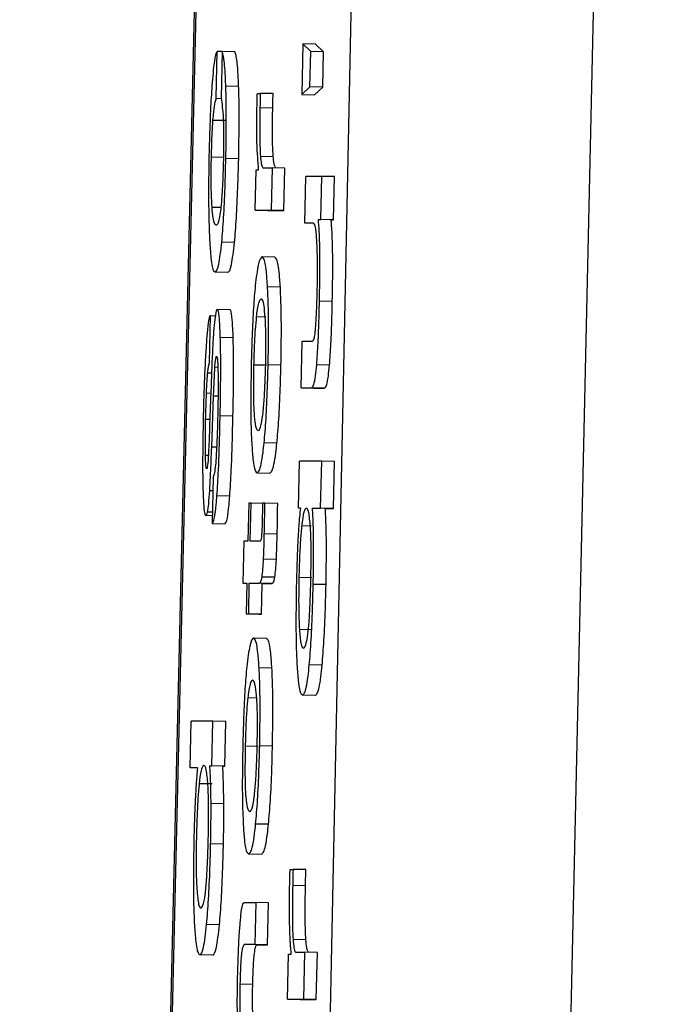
# Model space of a CAD drawing. Header units: inches. Extents: x 170 to 288, y 234 to 248.
# Tile 39 of 256: x 177.60624 to 177.61286, y 243.97929 to 243.98936. Entities that reach past the tile are written whole.
import ezdxf

# ---------------------------------------------------------------- set-up
doc = ezdxf.new("R2010")
doc.units = ezdxf.units.IN
doc.header["$LTSCALE"] = 0.25
doc.header["$MEASUREMENT"] = 0
doc.layers.add('SLIM E GUIDE MOTOR LH', color=7, linetype='Continuous')

msp = doc.modelspace()

# ---------------------------------------------------------------- linework, layer by layer
at = {"layer": 'SLIM E GUIDE MOTOR LH'}
for p, q in [((177.606245, 243.914149), (177.608813, 244.022241)), ((177.608827, 244.022257), (177.606258, 243.914155)), ((177.610306, 244.022241), (177.608083, 243.914149)), ((177.610412, 243.914163), (177.612859, 244.022283)), ((177.609141, 243.989116), (177.60913, 243.988595)), ((177.609222, 243.989036), (177.609141, 243.989116)), ((177.609272, 243.989113), (177.609141, 243.989116)), ((177.609353, 243.989034), (177.609272, 243.989113)), ((177.608256, 243.988558), (177.608266, 243.989037)), ((177.608315, 243.989035), (177.608266, 243.989037)), ((177.608315, 243.989037), (177.608304, 243.988558)), ((177.608446, 243.989034), (177.608315, 243.989037)), ((177.609214, 243.988675), (177.609222, 243.989036)), ((177.609353, 243.989034), (177.609222, 243.989036)), ((177.609345, 243.988672), (177.609353, 243.989034)), ((177.608484, 243.988677), (177.608353, 243.98868)), ((177.60913, 243.988595), (177.609214, 243.988675)), ((177.609345, 243.988672), (177.609214, 243.988675)), ((177.609261, 243.988592), (177.609345, 243.988672)), ((177.608256, 243.988558), (177.608304, 243.988557)), ((177.608676, 243.988608), (177.608706, 243.988608)), ((177.608837, 243.988605), (177.608706, 243.988608)), ((177.60913, 243.988595), (177.609261, 243.988592)), ((177.608833, 243.988457), (177.608702, 243.98846)), ((177.608353, 243.988329), (177.608222, 243.988332)), ((177.608337, 243.987951), (177.608206, 243.987954)), ((177.608485, 243.987939), (177.608353, 243.987942)), ((177.608838, 243.987958), (177.608707, 243.987961)), ((177.60874, 243.987845), (177.608826, 243.987845)), ((177.608826, 243.987845), (177.608816, 243.987414)), ((177.608957, 243.987842), (177.608826, 243.987845)), ((177.608947, 243.987411), (177.608957, 243.987842)), ((177.608653, 243.987414), (177.608662, 243.987827)), ((177.608662, 243.987827), (177.608689, 243.987827)), ((177.609161, 243.987281), (177.609172, 243.987759)), ((177.609335, 243.987759), (177.609172, 243.987759)), ((177.609325, 243.987316), (177.609335, 243.987759)), ((177.609466, 243.987757), (177.609335, 243.987759)), ((177.609456, 243.987313), (177.609466, 243.987757)), ((177.608302, 243.987439), (177.608212, 243.987441)), ((177.608653, 243.987414), (177.608816, 243.987414)), ((177.608653, 243.987414), (177.608784, 243.987411)), ((177.608784, 243.987411), (177.608947, 243.987411)), ((177.608947, 243.987411), (177.608816, 243.987414)), ((177.609245, 243.987281), (177.609161, 243.987281)), ((177.609249, 243.987279), (177.609161, 243.987281)), ((177.6093, 243.987316), (177.609325, 243.987316)), ((177.609456, 243.987313), (177.6093, 243.987316)), ((177.609431, 243.987313), (177.609456, 243.987313)), ((177.608443, 243.987083), (177.608312, 243.987086)), ((177.608854, 243.986931), (177.608723, 243.986934)), ((177.608374, 243.986777), (177.608244, 243.98678)), ((177.608911, 243.986626), (177.60878, 243.986629)), ((177.609442, 243.98648), (177.609311, 243.986483)), ((177.608187, 243.985852), (177.608197, 243.986331)), ((177.608197, 243.986331), (177.608191, 243.986331)), ((177.608246, 243.98633), (177.608197, 243.986331)), ((177.608397, 243.986395), (177.608266, 243.986398)), ((177.608665, 243.986325), (177.608761, 243.986323)), ((177.608429, 243.986106), (177.608297, 243.986109)), ((177.609124, 243.985595), (177.609134, 243.986074)), ((177.609134, 243.986074), (177.609239, 243.986074)), ((177.608769, 243.985826), (177.608638, 243.985829)), ((177.608917, 243.985829), (177.608786, 243.985831)), ((177.609414, 243.985829), (177.609283, 243.985832)), ((177.608207, 243.985744), (177.608167, 243.985745)), ((177.608272, 243.985805), (177.608242, 243.985806)), ((177.608199, 243.985539), (177.608155, 243.98554)), ((177.6082, 243.98556), (177.608187, 243.985206)), ((177.609124, 243.985595), (177.60923, 243.985595)), ((177.609124, 243.985595), (177.609255, 243.985592)), ((177.60936, 243.985592), (177.60923, 243.985595)), ((177.609255, 243.985592), (177.60936, 243.985592)), ((177.608209, 243.984989), (177.608228, 243.98551)), ((177.608273, 243.985509), (177.608228, 243.98551)), ((177.608189, 243.98527), (177.608147, 243.985271)), ((177.608426, 243.985305), (177.608295, 243.985308)), ((177.608876, 243.985029), (177.608745, 243.985032)), ((177.608259, 243.984988), (177.608209, 243.984989)), ((177.608174, 243.984903), (177.608145, 243.984904)), ((177.609097, 243.984365), (177.609107, 243.984844)), ((177.609334, 243.984844), (177.609107, 243.984844)), ((177.609323, 243.984365), (177.609334, 243.984844)), ((177.609465, 243.984841), (177.609334, 243.984844)), ((177.609454, 243.984362), (177.609465, 243.984841)), ((177.608162, 243.984777), (177.608157, 243.984767)), ((177.608673, 243.984727), (177.608804, 243.984724)), ((177.608224, 243.984685), (177.608213, 243.984206)), ((177.608221, 243.984541), (177.608188, 243.984542)), ((177.608393, 243.984487), (177.608262, 243.984489)), ((177.608587, 243.984415), (177.608578, 243.984027)), ((177.608612, 243.984415), (177.608587, 243.984415)), ((177.608603, 243.984027), (177.608612, 243.984415)), ((177.608728, 243.984413), (177.608612, 243.984415)), ((177.608753, 243.984415), (177.608728, 243.984415)), ((177.608884, 243.984412), (177.608753, 243.984415)), ((177.608215, 243.984324), (177.608165, 243.984325)), ((177.609116, 243.984365), (177.609097, 243.984365)), ((177.60924, 243.984365), (177.609323, 243.984365)), ((177.609371, 243.984362), (177.60924, 243.984365)), ((177.609454, 243.984362), (177.609323, 243.984365)), ((177.609371, 243.984362), (177.609454, 243.984362)), ((177.608215, 243.984287), (177.608149, 243.984288)), ((177.608213, 243.984206), (177.608344, 243.984203)), ((177.60913, 243.984187), (177.609225, 243.984185)), ((177.608537, 243.984027), (177.608527, 243.983596)), ((177.608578, 243.984027), (177.608537, 243.984027)), ((177.608703, 243.984027), (177.608603, 243.984027)), ((177.608879, 243.9841), (177.608747, 243.984103)), ((177.60887, 243.983839), (177.608739, 243.983842)), ((177.608854, 243.983658), (177.608724, 243.98366)), ((177.609101, 243.983659), (177.609232, 243.983656)), ((177.608527, 243.983596), (177.608568, 243.983596)), ((177.608568, 243.983595), (177.608527, 243.983596)), ((177.608568, 243.983596), (177.608562, 243.983282)), ((177.608587, 243.983282), (177.608593, 243.983596)), ((177.608593, 243.983596), (177.60869, 243.983596)), ((177.608725, 243.983593), (177.608593, 243.983596)), ((177.60882, 243.983593), (177.60869, 243.983596)), ((177.608718, 243.983279), (177.608725, 243.983593)), ((177.608725, 243.983593), (177.60882, 243.983593)), ((177.609378, 243.983582), (177.609247, 243.983585)), ((177.608562, 243.983282), (177.608587, 243.983282)), ((177.608562, 243.983282), (177.608692, 243.983279)), ((177.608718, 243.983279), (177.608587, 243.983282)), ((177.608692, 243.983279), (177.608718, 243.983279)), ((177.609237, 243.98312), (177.609106, 243.983123)), ((177.608767, 243.983032), (177.608637, 243.983035)), ((177.608825, 243.982727), (177.608694, 243.98273)), ((177.609338, 243.982757), (177.609207, 243.98276)), ((177.608578, 243.982426), (177.608674, 243.982424)), ((177.609269, 243.982449), (177.609138, 243.982452)), ((177.607987, 243.981707), (177.607997, 243.982186)), ((177.608221, 243.982186), (177.607997, 243.982186)), ((177.608211, 243.981729), (177.608221, 243.982186)), ((177.608352, 243.982183), (177.608221, 243.982186)), ((177.608342, 243.981726), (177.608352, 243.982183)), ((177.608683, 243.981927), (177.608552, 243.98193)), ((177.60883, 243.98193), (177.6087, 243.981933)), ((177.608063, 243.981707), (177.607987, 243.981707)), ((177.608062, 243.981705), (177.607987, 243.981707)), ((177.60819, 243.981729), (177.608211, 243.981729)), ((177.608322, 243.981726), (177.60819, 243.981729)), ((177.608342, 243.981726), (177.608211, 243.981729)), ((177.608322, 243.981726), (177.608342, 243.981726)), ((177.608081, 243.981549), (177.608212, 243.981546)), ((177.608333, 243.981339), (177.608202, 243.981342)), ((177.608789, 243.98113), (177.608658, 243.981133)), ((177.608329, 243.980926), (177.608198, 243.980929)), ((177.608587, 243.980828), (177.608718, 243.980825)), ((177.609011, 243.980669), (177.609041, 243.980669)), ((177.609172, 243.980666), (177.609041, 243.980669)), ((177.609168, 243.980502), (177.609037, 243.980505)), ((177.608539, 243.98033), (177.608659, 243.98033)), ((177.608659, 243.98033), (177.60865, 243.979899)), ((177.60879, 243.980327), (177.608659, 243.98033)), ((177.608781, 243.979896), (177.60879, 243.980327)), ((177.608288, 243.980102), (177.608157, 243.980105)), ((177.60865, 243.979899), (177.608542, 243.979899)), ((177.608673, 243.979896), (177.608542, 243.979899)), ((177.608781, 243.979896), (177.60865, 243.979899)), ((177.608673, 243.979896), (177.608781, 243.979896)), ((177.609172, 243.979948), (177.609041, 243.979951)), ((177.60822, 243.979791), (177.608089, 243.979794)), ((177.608985, 243.979342), (177.608996, 243.979801)), ((177.608996, 243.979801), (177.609022, 243.979801)), ((177.609073, 243.979821), (177.609159, 243.979821)), ((177.609159, 243.979821), (177.609149, 243.979342)), ((177.60929, 243.979818), (177.609159, 243.979821)), ((177.609279, 243.979339), (177.60929, 243.979818)), ((177.608629, 243.97949), (177.608498, 243.979493)), ((177.608985, 243.979342), (177.609149, 243.979342)), ((177.608985, 243.979342), (177.609116, 243.979339)), ((177.609116, 243.979339), (177.609279, 243.979339)), ((177.609279, 243.979339), (177.609149, 243.979342))]:
    msp.add_line(p, q, dxfattribs=at)
for points, knots in [([(177.608266, 243.989037), (177.608261, 243.989031), (177.608249, 243.989016), (177.608231, 243.988913), (177.60822, 243.988794), (177.608216, 243.988749)], [0, 0, 0, 0, 0.310563, 0.736876, 1, 1, 1, 1]), ([(177.608353, 243.98868), (177.608351, 243.988738), (177.608344, 243.988885), (177.60833, 243.988992), (177.608319, 243.989025), (177.608315, 243.989037)], [0, 0, 0, 0, 0.297651, 0.760223, 1, 1, 1, 1]), ([(177.608484, 243.988677), (177.608482, 243.988735), (177.608476, 243.988882), (177.608461, 243.988989), (177.60845, 243.989022), (177.608446, 243.989034)], [0, 0, 0, 0, 0.297644, 0.76024, 1, 1, 1, 1]), ([(177.608216, 243.988749), (177.60821, 243.98867), (177.608199, 243.988511), (177.608188, 243.988233), (177.608183, 243.988055), (177.608181, 243.987979)], [0, 0, 0, 0, 0.365674, 0.730259, 1, 1, 1, 1]), ([(177.608353, 243.987942), (177.608356, 243.988072), (177.60836, 243.988312), (177.608357, 243.988555), (177.608354, 243.988658), (177.608353, 243.98868)], [0, 0, 0, 0, 0.4847974, 0.8901952, 1, 1, 1, 1]), ([(177.608485, 243.987939), (177.608487, 243.988069), (177.608491, 243.988309), (177.608489, 243.988552), (177.608485, 243.988655), (177.608484, 243.988677)], [0, 0, 0, 0, 0.484792, 0.890186, 1, 1, 1, 1]), ([(177.608222, 243.988332), (177.608224, 243.988362), (177.608232, 243.988449), (177.608243, 243.988513), (177.608252, 243.988545), (177.608256, 243.988558)], [0, 0, 0, 0, 0.239363, 0.70144, 1, 1, 1, 1]), ([(177.608304, 243.988558), (177.608309, 243.988531), (177.608317, 243.988482), (177.608325, 243.98839), (177.608328, 243.988322), (177.608328, 243.988308)], [0, 0, 0, 0, 0.48569, 0.89927, 1, 1, 1, 1]), ([(177.608671, 243.988449), (177.608672, 243.988467), (177.608673, 243.988503), (177.608674, 243.988556), (177.608675, 243.988591), (177.608676, 243.988608)], [0, 0, 0, 0, 0.337501, 0.668255, 1, 1, 1, 1]), ([(177.608706, 243.988608), (177.608705, 243.988593), (177.608704, 243.988562), (177.608704, 243.988513), (177.608703, 243.988479), (177.608702, 243.98846)], [0, 0, 0, 0, 0.309853, 0.61967, 1, 1, 1, 1]), ([(177.608833, 243.988457), (177.608833, 243.988472), (177.608834, 243.988503), (177.608835, 243.988552), (177.608836, 243.988586), (177.608837, 243.988605)], [0, 0, 0, 0, 0.3099074, 0.6197927, 1, 1, 1, 1]), ([(177.608689, 243.987827), (177.608682, 243.987909), (177.608673, 243.988021), (177.608668, 243.988262), (177.60867, 243.988385), (177.608671, 243.988449)], [0, 0, 0, 0, 0.5650187, 0.776275, 1, 1, 1, 1]), ([(177.608702, 243.98846), (177.608701, 243.988391), (177.608699, 243.988251), (177.608701, 243.988073), (177.608705, 243.987996), (177.608707, 243.987961)], [0, 0, 0, 0, 0.349987, 0.702933, 1, 1, 1, 1]), ([(177.608838, 243.987958), (177.608836, 243.987999), (177.608831, 243.988079), (177.60883, 243.988261), (177.608832, 243.988392), (177.608833, 243.988457)], [0, 0, 0, 0, 0.335518, 0.673201, 1, 1, 1, 1]), ([(177.608206, 243.987954), (177.608208, 243.988042), (177.608212, 243.988179), (177.608219, 243.988291), (177.608222, 243.988332)], [0, 0, 0, 0, 0.637052, 1, 1, 1, 1]), ([(177.608328, 243.988308), (177.608329, 243.988259), (177.608331, 243.98816), (177.60833, 243.988019), (177.608328, 243.987942), (177.608328, 243.987924)], [0, 0, 0, 0, 0.437562, 0.874698, 1, 1, 1, 1]), ([(177.608181, 243.987979), (177.608179, 243.98785), (177.608175, 243.98759), (177.608179, 243.987292), (177.608185, 243.987157), (177.608187, 243.987109)], [0, 0, 0, 0, 0.390218, 0.783028, 1, 1, 1, 1]), ([(177.608212, 243.987441), (177.60821, 243.987485), (177.608205, 243.987565), (177.608203, 243.98774), (177.608204, 243.987873), (177.608206, 243.987944), (177.608206, 243.987954)], [0, 0, 0, 0, 0.353553, 0.652447, 0.950859, 1, 1, 1, 1]), ([(177.608312, 243.987086), (177.608318, 243.987165), (177.608331, 243.987322), (177.608346, 243.987632), (177.608351, 243.987842), (177.608353, 243.987942)], [0, 0, 0, 0, 0.3449451, 0.6901417, 1, 1, 1, 1]), ([(177.608707, 243.987961), (177.60871, 243.987935), (177.608719, 243.987849), (177.608731, 243.987847), (177.60874, 243.987845)], [0, 0, 0, 0, 0.302304, 1, 1, 1, 1]), ([(177.608862, 243.987852), (177.608859, 243.987854), (177.608852, 243.987859), (177.608844, 243.987898), (177.608839, 243.987949), (177.608838, 243.987958)], [0, 0, 0, 0, 0.319382, 0.875236, 1, 1, 1, 1]), ([(177.608328, 243.987924), (177.608326, 243.987854), (177.608322, 243.987724), (177.608313, 243.987555), (177.608305, 243.987469), (177.608301, 243.987432), (177.608301, 243.987428)], [0, 0, 0, 0, 0.357897, 0.660974, 0.963423, 1, 1, 1, 1]), ([(177.608443, 243.987083), (177.608449, 243.987162), (177.608462, 243.987319), (177.608476, 243.987629), (177.608482, 243.987839), (177.608485, 243.987939)], [0, 0, 0, 0, 0.344942, 0.690135, 1, 1, 1, 1]), ([(177.608255, 243.987258), (177.608249, 243.987262), (177.608238, 243.987269), (177.608223, 243.987325), (177.608216, 243.987402), (177.608212, 243.987441)], [0, 0, 0, 0, 0.379897, 0.683973, 1, 1, 1, 1]), ([(177.608301, 243.987428), (177.608292, 243.987371), (177.608277, 243.987267), (177.608262, 243.987261), (177.608255, 243.987258)], [0, 0, 0, 0, 0.540562, 1, 1, 1, 1]), ([(177.609268, 243.987251), (177.609264, 243.98726), (177.609257, 243.98728), (177.609249, 243.98728), (177.609245, 243.987281)], [0, 0, 0, 0, 0.497004, 1, 1, 1, 1]), ([(177.609282, 243.987126), (177.609281, 243.987151), (177.609277, 243.987208), (177.609271, 243.987235), (177.609268, 243.987251)], [0, 0, 0, 0, 0.438055, 1, 1, 1, 1]), ([(177.609311, 243.986483), (177.609314, 243.986615), (177.609318, 243.986838), (177.609313, 243.98711), (177.609307, 243.987245), (177.609301, 243.987301), (177.6093, 243.987316)], [0, 0, 0, 0, 0.386117, 0.648569, 0.910669, 1, 1, 1, 1]), ([(177.609442, 243.98648), (177.609445, 243.986612), (177.609449, 243.986835), (177.609444, 243.987107), (177.609437, 243.987242), (177.609432, 243.987298), (177.609431, 243.987313)], [0, 0, 0, 0, 0.386119, 0.648571, 0.910682, 1, 1, 1, 1]), ([(177.608187, 243.987109), (177.608191, 243.987043), (177.608202, 243.986879), (177.608223, 243.98679), (177.608239, 243.986782), (177.608244, 243.98678)], [0, 0, 0, 0, 0.305735, 0.7706448, 1, 1, 1, 1]), ([(177.608244, 243.98678), (177.608256, 243.986789), (177.608279, 243.986805), (177.608302, 243.987), (177.608312, 243.987086)], [0, 0, 0, 0, 0.5545274, 1, 1, 1, 1]), ([(177.608374, 243.986777), (177.608387, 243.986786), (177.608409, 243.986802), (177.608432, 243.986997), (177.608443, 243.987083)], [0, 0, 0, 0, 0.5545274, 1, 1, 1, 1]), ([(177.609288, 243.986582), (177.60929, 243.986653), (177.609292, 243.986794), (177.60929, 243.986987), (177.609285, 243.987079), (177.609282, 243.987126)], [0, 0, 0, 0, 0.32711, 0.65525, 1, 1, 1, 1]), ([(177.608723, 243.986934), (177.60871, 243.986924), (177.608687, 243.986908), (177.608664, 243.986722), (177.608654, 243.986642)], [0, 0, 0, 0, 0.564824, 1, 1, 1, 1]), ([(177.60878, 243.986629), (177.608776, 243.986683), (177.608766, 243.986833), (177.608745, 243.986921), (177.608729, 243.98693), (177.608723, 243.986934)], [0, 0, 0, 0, 0.264143, 0.726637, 1, 1, 1, 1]), ([(177.608911, 243.986626), (177.608907, 243.98668), (177.608897, 243.986831), (177.608876, 243.986918), (177.60886, 243.986927), (177.608854, 243.986931)], [0, 0, 0, 0, 0.264143, 0.726653, 1, 1, 1, 1]), ([(177.608654, 243.986642), (177.608648, 243.98657), (177.608635, 243.986427), (177.608621, 243.986133), (177.608616, 243.985929), (177.608613, 243.985831)], [0, 0, 0, 0, 0.3415414, 0.6840835, 1, 1, 1, 1]), ([(177.608786, 243.985831), (177.608788, 243.985946), (177.608792, 243.986177), (177.608788, 243.986452), (177.608782, 243.986579), (177.60878, 243.986629)], [0, 0, 0, 0, 0.374298, 0.750796, 1, 1, 1, 1]), ([(177.608917, 243.985829), (177.608919, 243.985943), (177.608923, 243.986174), (177.608919, 243.98645), (177.608913, 243.986576), (177.608911, 243.986626)], [0, 0, 0, 0, 0.374299, 0.750796, 1, 1, 1, 1]), ([(177.609271, 243.986203), (177.609274, 243.986239), (177.609279, 243.98631), (177.609285, 243.986446), (177.609287, 243.986537), (177.609288, 243.986582)], [0, 0, 0, 0, 0.336408, 0.671132, 1, 1, 1, 1]), ([(177.608713, 243.986503), (177.608706, 243.986499), (177.608692, 243.98649), (177.608676, 243.986417), (177.608666, 243.986336), (177.608665, 243.986325)], [0, 0, 0, 0, 0.408996, 0.922281, 1, 1, 1, 1]), ([(177.608756, 243.986314), (177.608752, 243.986359), (177.608742, 243.986483), (177.608725, 243.986501), (177.608714, 243.986502), (177.608713, 243.986503)], [0, 0, 0, 0, 0.333374, 0.921973, 1, 1, 1, 1]), ([(177.609283, 243.985832), (177.609288, 243.985903), (177.609298, 243.986044), (177.609306, 243.986279), (177.60931, 243.986425), (177.609311, 243.986483)], [0, 0, 0, 0, 0.378688, 0.755762, 1, 1, 1, 1]), ([(177.609414, 243.985829), (177.609419, 243.9859), (177.609429, 243.986041), (177.609438, 243.986276), (177.609441, 243.986422), (177.609442, 243.98648)], [0, 0, 0, 0, 0.378688, 0.755762, 1, 1, 1, 1]), ([(177.608191, 243.986331), (177.608186, 243.986319), (177.608176, 243.986296), (177.608163, 243.986176), (177.608155, 243.986074), (177.608152, 243.986031)], [0, 0, 0, 0, 0.368201, 0.737037, 1, 1, 1, 1]), ([(177.60825, 243.986363), (177.608245, 243.986336), (177.608237, 243.986288), (177.608229, 243.986182), (177.608226, 243.986136)], [0, 0, 0, 0, 0.566329, 1, 1, 1, 1]), ([(177.608266, 243.986398), (177.608264, 243.986397), (177.608259, 243.986394), (177.608253, 243.986374), (177.60825, 243.986363)], [0, 0, 0, 0, 0.436232, 1, 1, 1, 1]), ([(177.608297, 243.986109), (177.608295, 243.986176), (177.608289, 243.986311), (177.608277, 243.98639), (177.608268, 243.986396), (177.608266, 243.986398)], [0, 0, 0, 0, 0.407013, 0.816635, 1, 1, 1, 1]), ([(177.608429, 243.986106), (177.608426, 243.986173), (177.60842, 243.986309), (177.608408, 243.986387), (177.608399, 243.986393), (177.608397, 243.986395)], [0, 0, 0, 0, 0.407005, 0.816723, 1, 1, 1, 1]), ([(177.608665, 243.986325), (177.608661, 243.986283), (177.608652, 243.9862), (177.608643, 243.986019), (177.60864, 243.985891), (177.608638, 243.985829)], [0, 0, 0, 0, 0.3391602, 0.6800926, 1, 1, 1, 1]), ([(177.608761, 243.985831), (177.608762, 243.985897), (177.608764, 243.986029), (177.608762, 243.986198), (177.608758, 243.986277), (177.608756, 243.986314)], [0, 0, 0, 0, 0.347864, 0.69731, 1, 1, 1, 1]), ([(177.608226, 243.986136), (177.608222, 243.986076), (177.608212, 243.985894), (177.608205, 243.985694), (177.6082, 243.98556)], [0, 0, 0, 0, 0.3300333, 1, 1, 1, 1]), ([(177.609239, 243.986074), (177.609246, 243.986078), (177.609255, 243.986083), (177.609266, 243.986148), (177.60927, 243.986191), (177.609271, 243.986203)], [0, 0, 0, 0, 0.611589, 0.887062, 1, 1, 1, 1]), ([(177.608152, 243.986031), (177.608148, 243.985965), (177.608137, 243.985793), (177.608128, 243.985529), (177.608123, 243.985345), (177.608122, 243.985288)], [0, 0, 0, 0, 0.2966289, 0.7815584, 1, 1, 1, 1]), ([(177.608295, 243.985308), (177.608298, 243.985453), (177.608302, 243.985704), (177.608301, 243.985973), (177.608298, 243.986082), (177.608297, 243.986109)], [0, 0, 0, 0, 0.5045838, 0.8794332, 1, 1, 1, 1]), ([(177.608426, 243.985305), (177.608429, 243.98545), (177.608434, 243.985702), (177.608432, 243.98597), (177.608429, 243.986079), (177.608429, 243.986106)], [0, 0, 0, 0, 0.504596, 0.879494, 1, 1, 1, 1]), ([(177.608167, 243.985745), (177.608169, 243.985762), (177.608173, 243.985802), (177.60818, 243.985832), (177.608184, 243.985845), (177.608187, 243.985852)], [0, 0, 0, 0, 0.2798801, 0.6355471, 1, 1, 1, 1]), ([(177.608242, 243.985806), (177.608242, 243.985817), (177.608244, 243.985847), (177.608248, 243.985877), (177.608251, 243.985892), (177.608252, 243.985898)], [0, 0, 0, 0, 0.244901, 0.674248, 1, 1, 1, 1]), ([(177.608252, 243.985898), (177.608253, 243.985902), (177.608254, 243.985908), (177.608256, 243.985917), (177.608258, 243.985918), (177.608259, 243.985919)], [0, 0, 0, 0, 0.307056, 0.61417, 1, 1, 1, 1]), ([(177.608259, 243.985919), (177.608261, 243.985916), (177.608266, 243.985909), (177.60827, 243.985851), (177.608272, 243.985793), (177.608273, 243.985764)], [0, 0, 0, 0, 0.339347, 0.679761, 1, 1, 1, 1]), ([(177.608613, 243.985831), (177.608611, 243.98571), (177.608607, 243.985465), (177.60861, 243.985189), (177.608616, 243.985067), (177.608618, 243.985025)], [0, 0, 0, 0, 0.39572, 0.794649, 1, 1, 1, 1]), ([(177.608638, 243.985829), (177.608637, 243.985741), (177.608634, 243.985593), (177.608637, 243.985414), (177.608644, 243.98528), (177.60866, 243.985173), (177.608675, 243.985164), (177.608685, 243.985158)], [0, 0, 0, 0, 0.19165, 0.321565, 0.451198, 0.660077, 1, 1, 1, 1]), ([(177.608735, 243.985346), (177.608739, 243.985394), (177.608748, 243.98549), (177.608756, 243.985671), (177.608759, 243.985787), (177.608761, 243.985831)], [0, 0, 0, 0, 0.381825, 0.766971, 1, 1, 1, 1]), ([(177.608745, 243.985032), (177.608752, 243.985109), (177.608765, 243.985264), (177.608779, 243.985558), (177.608784, 243.985751), (177.608786, 243.985831)], [0, 0, 0, 0, 0.3681367, 0.7380848, 1, 1, 1, 1]), ([(177.608876, 243.985029), (177.608882, 243.985106), (177.608896, 243.985261), (177.60891, 243.985555), (177.608915, 243.985748), (177.608917, 243.985829)], [0, 0, 0, 0, 0.3681347, 0.7380957, 1, 1, 1, 1]), ([(177.60923, 243.985595), (177.609238, 243.9856), (177.609251, 243.985609), (177.60927, 243.985695), (177.609279, 243.985791), (177.609283, 243.985832)], [0, 0, 0, 0, 0.470151, 0.777212, 1, 1, 1, 1]), ([(177.60936, 243.985592), (177.609369, 243.985597), (177.609382, 243.985607), (177.609401, 243.985692), (177.60941, 243.985788), (177.609414, 243.985829)], [0, 0, 0, 0, 0.470164, 0.777194, 1, 1, 1, 1]), ([(177.608155, 243.98554), (177.608158, 243.985595), (177.608161, 243.98567), (177.608166, 243.985729), (177.608167, 243.985745)], [0, 0, 0, 0, 0.734324, 1, 1, 1, 1]), ([(177.608228, 243.98551), (177.60823, 243.985561), (177.608234, 243.985664), (177.608239, 243.985758), (177.608242, 243.985806)], [0, 0, 0, 0, 0.495951, 1, 1, 1, 1]), ([(177.608273, 243.985764), (177.608274, 243.985703), (177.608275, 243.985569), (177.608272, 243.985416), (177.608271, 243.985333)], [0, 0, 0, 0, 0.4553494, 1, 1, 1, 1]), ([(177.608147, 243.985271), (177.608148, 243.985316), (177.60815, 243.985407), (177.608154, 243.985495), (177.608155, 243.98554)], [0, 0, 0, 0, 0.4940176, 1, 1, 1, 1]), ([(177.608271, 243.985333), (177.608269, 243.985272), (177.608266, 243.985131), (177.608259, 243.984974), (177.608254, 243.984893), (177.608253, 243.984879)], [0, 0, 0, 0, 0.384703, 0.891293, 1, 1, 1, 1]), ([(177.608685, 243.985158), (177.60869, 243.985161), (177.608705, 243.985169), (177.608723, 243.985238), (177.608733, 243.985331), (177.608735, 243.985346)], [0, 0, 0, 0, 0.374967, 0.897082, 1, 1, 1, 1]), ([(177.608122, 243.985288), (177.608119, 243.985148), (177.608115, 243.984906), (177.608116, 243.984664), (177.608119, 243.984569), (177.608119, 243.984554)], [0, 0, 0, 0, 0.5348361, 0.9265016, 1, 1, 1, 1]), ([(177.608145, 243.984904), (177.608144, 243.984956), (177.608143, 243.985069), (177.608145, 243.9852), (177.608147, 243.985271)], [0, 0, 0, 0, 0.458318, 1, 1, 1, 1]), ([(177.608262, 243.984489), (177.608268, 243.984576), (177.608281, 243.984783), (177.60829, 243.985081), (177.608294, 243.985267), (177.608295, 243.985308)], [0, 0, 0, 0, 0.355697, 0.857947, 1, 1, 1, 1]), ([(177.608393, 243.984487), (177.608399, 243.984573), (177.608412, 243.98478), (177.608421, 243.985078), (177.608425, 243.985264), (177.608426, 243.985305)], [0, 0, 0, 0, 0.355697, 0.857947, 1, 1, 1, 1]), ([(177.608187, 243.985206), (177.608185, 243.985144), (177.608181, 243.985033), (177.608175, 243.984907), (177.608171, 243.984854), (177.608171, 243.984843)], [0, 0, 0, 0, 0.493541, 0.893981, 1, 1, 1, 1]), ([(177.608618, 243.985025), (177.608622, 243.98497), (177.608632, 243.984824), (177.608652, 243.984739), (177.608667, 243.98473), (177.608673, 243.984727)], [0, 0, 0, 0, 0.271133, 0.727269, 1, 1, 1, 1]), ([(177.608673, 243.984727), (177.608681, 243.984732), (177.6087, 243.984743), (177.608725, 243.984852), (177.608741, 243.984998), (177.608745, 243.985032)], [0, 0, 0, 0, 0.332322, 0.844646, 1, 1, 1, 1]), ([(177.608804, 243.984724), (177.608812, 243.984729), (177.608831, 243.98474), (177.608856, 243.984849), (177.608872, 243.984995), (177.608876, 243.985029)], [0, 0, 0, 0, 0.3323396, 0.8446637, 1, 1, 1, 1]), ([(177.608188, 243.984542), (177.608192, 243.9846), (177.608199, 243.984741), (177.608205, 243.984897), (177.608209, 243.984989)], [0, 0, 0, 0, 0.4125834, 1, 1, 1, 1]), ([(177.608157, 243.984767), (177.608155, 243.98477), (177.608151, 243.984776), (177.608147, 243.984827), (177.608145, 243.984878), (177.608145, 243.984904)], [0, 0, 0, 0, 0.331793, 0.664612, 1, 1, 1, 1]), ([(177.608171, 243.984843), (177.60817, 243.984835), (177.608169, 243.984818), (177.608165, 243.984794), (177.608163, 243.984783), (177.608162, 243.984777)], [0, 0, 0, 0, 0.236246, 0.531095, 1, 1, 1, 1]), ([(177.608253, 243.984879), (177.608251, 243.984845), (177.608244, 243.984767), (177.608234, 243.984707), (177.608227, 243.984692), (177.608224, 243.984685)], [0, 0, 0, 0, 0.294144, 0.667638, 1, 1, 1, 1]), ([(177.608119, 243.984554), (177.608122, 243.984496), (177.608126, 243.984378), (177.608137, 243.984298), (177.608146, 243.984291), (177.608149, 243.984288)], [0, 0, 0, 0, 0.369256, 0.739724, 1, 1, 1, 1]), ([(177.608165, 243.984325), (177.608169, 243.984349), (177.608178, 243.984396), (177.608185, 243.984495), (177.608188, 243.984542)], [0, 0, 0, 0, 0.531513, 1, 1, 1, 1]), ([(177.608213, 243.984206), (177.608221, 243.984216), (177.608235, 243.984232), (177.608252, 243.984366), (177.60826, 243.98446), (177.608262, 243.984489)], [0, 0, 0, 0, 0.499468, 0.841119, 1, 1, 1, 1]), ([(177.608344, 243.984203), (177.608352, 243.984213), (177.608366, 243.984229), (177.608383, 243.984363), (177.608391, 243.984457), (177.608393, 243.984487)], [0, 0, 0, 0, 0.4994814, 0.8410986, 1, 1, 1, 1]), ([(177.608728, 243.984415), (177.608728, 243.984397), (177.608727, 243.984362), (177.608727, 243.984309), (177.608726, 243.984274), (177.608726, 243.984256)], [0, 0, 0, 0, 0.33668, 0.667414, 1, 1, 1, 1]), ([(177.608747, 243.984103), (177.608748, 243.984155), (177.608751, 243.984259), (177.608752, 243.984363), (177.608753, 243.984415)], [0, 0, 0, 0, 0.499085, 1, 1, 1, 1]), ([(177.608149, 243.984288), (177.608152, 243.984289), (177.608157, 243.984292), (177.608162, 243.984314), (177.608165, 243.984325)], [0, 0, 0, 0, 0.494143, 1, 1, 1, 1]), ([(177.608879, 243.9841), (177.60888, 243.984152), (177.608882, 243.984257), (177.608883, 243.98436), (177.608884, 243.984412)], [0, 0, 0, 0, 0.4990697, 1, 1, 1, 1]), ([(177.609116, 243.984365), (177.609113, 243.984337), (177.609104, 243.984265), (177.609097, 243.984146), (177.609092, 243.984073)], [0, 0, 0, 0, 0.38547, 1, 1, 1, 1]), ([(177.609177, 243.984363), (177.609171, 243.984359), (177.609157, 243.984351), (177.60914, 243.98428), (177.609131, 243.984199), (177.60913, 243.984187)], [0, 0, 0, 0, 0.407554, 0.912646, 1, 1, 1, 1]), ([(177.609219, 243.984173), (177.609213, 243.984229), (177.609202, 243.984351), (177.609186, 243.984359), (177.609177, 243.984363)], [0, 0, 0, 0, 0.456562, 1, 1, 1, 1]), ([(177.609247, 243.983585), (177.609249, 243.983694), (177.609253, 243.983912), (177.609249, 243.984186), (177.609243, 243.98431), (177.60924, 243.984365)], [0, 0, 0, 0, 0.358601, 0.719205, 1, 1, 1, 1]), ([(177.609378, 243.983582), (177.60938, 243.983691), (177.609384, 243.983909), (177.60938, 243.984183), (177.609374, 243.984308), (177.609371, 243.984362)], [0, 0, 0, 0, 0.358601, 0.719205, 1, 1, 1, 1]), ([(177.608726, 243.984256), (177.608725, 243.984236), (177.608724, 243.98419), (177.608722, 243.984128), (177.608719, 243.984095), (177.608719, 243.984084)], [0, 0, 0, 0, 0.3146, 0.762704, 1, 1, 1, 1]), ([(177.60913, 243.984187), (177.609125, 243.98414), (177.609116, 243.984045), (177.609106, 243.983851), (177.609103, 243.983718), (177.609101, 243.983659)], [0, 0, 0, 0, 0.356849, 0.715979, 1, 1, 1, 1]), ([(177.609223, 243.983637), (177.609224, 243.983715), (177.609227, 243.98386), (177.609225, 243.984049), (177.609221, 243.984132), (177.609219, 243.984173)], [0, 0, 0, 0, 0.376566, 0.692906, 1, 1, 1, 1]), ([(177.608719, 243.984084), (177.608717, 243.984073), (177.608714, 243.984041), (177.608709, 243.984029), (177.608705, 243.984028), (177.608703, 243.984027)], [0, 0, 0, 0, 0.217312, 0.64947, 1, 1, 1, 1]), ([(177.608739, 243.983842), (177.60874, 243.983866), (177.608742, 243.983913), (177.608745, 243.984), (177.608746, 243.984064), (177.608747, 243.984103)], [0, 0, 0, 0, 0.283168, 0.566222, 1, 1, 1, 1]), ([(177.60887, 243.983839), (177.608871, 243.983863), (177.608873, 243.98391), (177.608876, 243.983998), (177.608878, 243.984061), (177.608879, 243.9841)], [0, 0, 0, 0, 0.283168, 0.566222, 1, 1, 1, 1]), ([(177.609092, 243.984073), (177.609089, 243.984017), (177.609082, 243.983871), (177.609078, 243.983708), (177.609075, 243.983607)], [0, 0, 0, 0, 0.382018, 1, 1, 1, 1]), ([(177.608724, 243.98366), (177.608727, 243.983685), (177.608732, 243.983729), (177.608737, 243.983807), (177.608739, 243.983842)], [0, 0, 0, 0, 0.536822, 1, 1, 1, 1]), ([(177.608854, 243.983658), (177.608857, 243.983682), (177.608863, 243.983727), (177.608868, 243.983804), (177.60887, 243.983839)], [0, 0, 0, 0, 0.536805, 1, 1, 1, 1]), ([(177.60869, 243.983596), (177.608694, 243.983597), (177.608701, 243.983599), (177.608713, 243.98361), (177.60872, 243.983644), (177.608724, 243.98366)], [0, 0, 0, 0, 0.392, 0.692714, 1, 1, 1, 1]), ([(177.60882, 243.983593), (177.608825, 243.983594), (177.608832, 243.983596), (177.608844, 243.983607), (177.608851, 243.983641), (177.608854, 243.983658)], [0, 0, 0, 0, 0.3920347, 0.6927467, 1, 1, 1, 1]), ([(177.609101, 243.983659), (177.6091, 243.983583), (177.609097, 243.983428), (177.6091, 243.983241), (177.609104, 243.983157), (177.609106, 243.983123)], [0, 0, 0, 0, 0.3684807, 0.7399205, 1, 1, 1, 1]), ([(177.609147, 243.982931), (177.609157, 243.982938), (177.609171, 243.982948), (177.609191, 243.983058), (177.609205, 243.983194), (177.609217, 243.983392), (177.609221, 243.983548), (177.609223, 243.983637)], [0, 0, 0, 0, 0.343676, 0.518237, 0.663612, 0.809649, 1, 1, 1, 1]), ([(177.609075, 243.983607), (177.609073, 243.983483), (177.609069, 243.983235), (177.609072, 243.982944), (177.609078, 243.982813), (177.609081, 243.982764)], [0, 0, 0, 0, 0.382708, 0.768187, 1, 1, 1, 1]), ([(177.609207, 243.98276), (177.609214, 243.982841), (177.609227, 243.983004), (177.60924, 243.983304), (177.609245, 243.983501), (177.609247, 243.983585)], [0, 0, 0, 0, 0.363963, 0.728644, 1, 1, 1, 1]), ([(177.609338, 243.982757), (177.609345, 243.982838), (177.609358, 243.983001), (177.609371, 243.983301), (177.609376, 243.983498), (177.609378, 243.983582)], [0, 0, 0, 0, 0.3639314, 0.7286313, 1, 1, 1, 1]), ([(177.609106, 243.983123), (177.60911, 243.98307), (177.609122, 243.982944), (177.609138, 243.982936), (177.609147, 243.982931)], [0, 0, 0, 0, 0.41635, 1, 1, 1, 1]), ([(177.608636, 243.983035), (177.608624, 243.983025), (177.608601, 243.983009), (177.608578, 243.982824), (177.608568, 243.982743)], [0, 0, 0, 0, 0.564827, 1, 1, 1, 1]), ([(177.608694, 243.98273), (177.60869, 243.982785), (177.608679, 243.982935), (177.608659, 243.983022), (177.608642, 243.983031), (177.608636, 243.983035)], [0, 0, 0, 0, 0.2641431, 0.7267061, 1, 1, 1, 1]), ([(177.608825, 243.982727), (177.608821, 243.982782), (177.60881, 243.982932), (177.60879, 243.983019), (177.608773, 243.983028), (177.608767, 243.983032)], [0, 0, 0, 0, 0.264152, 0.726709, 1, 1, 1, 1]), ([(177.608568, 243.982743), (177.608561, 243.982671), (177.608548, 243.982528), (177.608535, 243.982234), (177.608529, 243.98203), (177.608527, 243.981933)], [0, 0, 0, 0, 0.341559, 0.684075, 1, 1, 1, 1]), ([(177.6087, 243.981933), (177.608701, 243.982047), (177.608705, 243.982278), (177.608702, 243.982554), (177.608696, 243.98268), (177.608694, 243.98273)], [0, 0, 0, 0, 0.374296, 0.750802, 1, 1, 1, 1]), ([(177.60883, 243.98193), (177.608832, 243.982045), (177.608836, 243.982275), (177.608833, 243.982551), (177.608827, 243.982677), (177.608825, 243.982727)], [0, 0, 0, 0, 0.374301, 0.750812, 1, 1, 1, 1]), ([(177.609081, 243.982764), (177.609085, 243.982705), (177.609096, 243.982548), (177.609116, 243.982463), (177.609133, 243.982455), (177.609138, 243.982452)], [0, 0, 0, 0, 0.28538, 0.755063, 1, 1, 1, 1]), ([(177.609138, 243.982452), (177.609145, 243.982457), (177.609163, 243.982467), (177.609187, 243.982571), (177.609203, 243.98272), (177.609207, 243.98276)], [0, 0, 0, 0, 0.320566, 0.814148, 1, 1, 1, 1]), ([(177.609269, 243.982449), (177.609276, 243.982454), (177.609294, 243.982464), (177.609319, 243.982568), (177.609334, 243.982717), (177.609338, 243.982757)], [0, 0, 0, 0, 0.320565, 0.814166, 1, 1, 1, 1]), ([(177.608626, 243.982604), (177.60862, 243.9826), (177.608606, 243.982591), (177.608588, 243.982518), (177.60858, 243.982437), (177.608578, 243.982426)], [0, 0, 0, 0, 0.408978, 0.922305, 1, 1, 1, 1]), ([(177.60867, 243.982415), (177.608666, 243.98246), (177.608655, 243.982584), (177.608639, 243.982602), (177.608627, 243.982604), (177.608626, 243.982604)], [0, 0, 0, 0, 0.333366, 0.921951, 1, 1, 1, 1]), ([(177.608578, 243.982426), (177.608574, 243.982385), (177.608566, 243.982301), (177.608557, 243.98212), (177.608554, 243.981992), (177.608552, 243.98193)], [0, 0, 0, 0, 0.339145, 0.680107, 1, 1, 1, 1]), ([(177.608674, 243.981933), (177.608675, 243.981998), (177.608678, 243.98213), (177.608676, 243.982299), (177.608672, 243.982378), (177.60867, 243.982415)], [0, 0, 0, 0, 0.34793, 0.697388, 1, 1, 1, 1]), ([(177.608527, 243.981933), (177.608525, 243.981811), (177.60852, 243.981567), (177.608524, 243.98129), (177.60853, 243.981168), (177.608532, 243.981126)], [0, 0, 0, 0, 0.395747, 0.794704, 1, 1, 1, 1]), ([(177.608552, 243.98193), (177.60855, 243.981842), (177.608548, 243.981694), (177.608551, 243.981515), (177.608558, 243.981381), (177.608574, 243.981274), (177.608589, 243.981265), (177.608598, 243.981259)], [0, 0, 0, 0, 0.191636, 0.321543, 0.451222, 0.660097, 1, 1, 1, 1]), ([(177.608648, 243.981447), (177.608653, 243.981495), (177.608661, 243.981591), (177.60867, 243.981772), (177.608673, 243.981889), (177.608674, 243.981933)], [0, 0, 0, 0, 0.381892, 0.767007, 1, 1, 1, 1]), ([(177.608658, 243.981133), (177.608665, 243.98121), (177.608679, 243.981366), (177.608692, 243.98166), (177.608697, 243.981853), (177.6087, 243.981933)], [0, 0, 0, 0, 0.368162, 0.738073, 1, 1, 1, 1]), ([(177.608789, 243.98113), (177.608796, 243.981207), (177.60881, 243.981363), (177.608824, 243.981657), (177.608828, 243.98185), (177.60883, 243.98193)], [0, 0, 0, 0, 0.368147, 0.738078, 1, 1, 1, 1]), ([(177.608063, 243.981707), (177.608058, 243.981652), (177.608049, 243.981542), (177.608042, 243.981406), (177.608038, 243.981337)], [0, 0, 0, 0, 0.492818, 1, 1, 1, 1]), ([(177.608128, 243.981732), (177.608122, 243.981728), (177.608108, 243.98172), (177.608092, 243.981647), (177.608082, 243.981561), (177.608081, 243.981549)], [0, 0, 0, 0, 0.370069, 0.907303, 1, 1, 1, 1]), ([(177.60817, 243.981538), (177.608165, 243.981594), (177.608153, 243.981721), (177.608137, 243.981728), (177.608128, 243.981732)], [0, 0, 0, 0, 0.444382, 1, 1, 1, 1]), ([(177.608202, 243.981342), (177.608201, 243.981422), (177.608199, 243.981568), (177.608193, 243.981679), (177.60819, 243.981729)], [0, 0, 0, 0, 0.548027, 1, 1, 1, 1]), ([(177.608333, 243.981339), (177.608332, 243.981419), (177.608329, 243.981565), (177.608324, 243.981676), (177.608322, 243.981726)], [0, 0, 0, 0, 0.548037, 1, 1, 1, 1]), ([(177.608081, 243.981549), (177.608076, 243.981504), (177.608068, 243.981413), (177.608058, 243.981217), (177.608054, 243.981079), (177.608052, 243.981011)], [0, 0, 0, 0, 0.3372769, 0.6760506, 1, 1, 1, 1]), ([(177.608175, 243.981011), (177.608176, 243.981085), (177.608178, 243.981235), (177.608176, 243.981419), (177.608172, 243.981502), (177.60817, 243.981538)], [0, 0, 0, 0, 0.3627653, 0.7279404, 1, 1, 1, 1]), ([(177.608598, 243.981259), (177.608604, 243.981262), (177.608619, 243.98127), (177.608636, 243.981339), (177.608646, 243.981432), (177.608648, 243.981447)], [0, 0, 0, 0, 0.374913, 0.89712, 1, 1, 1, 1]), ([(177.608038, 243.981337), (177.608036, 243.981288), (177.608031, 243.981168), (177.608028, 243.981041), (177.608026, 243.980966)], [0, 0, 0, 0, 0.408168, 1, 1, 1, 1]), ([(177.608198, 243.980929), (177.608199, 243.980984), (177.608202, 243.981127), (177.608202, 243.981261), (177.608202, 243.981342)], [0, 0, 0, 0, 0.391551, 1, 1, 1, 1]), ([(177.608329, 243.980926), (177.60833, 243.980981), (177.608333, 243.981124), (177.608333, 243.981258), (177.608333, 243.981339)], [0, 0, 0, 0, 0.391552, 1, 1, 1, 1]), ([(177.608532, 243.981126), (177.608535, 243.981071), (177.608545, 243.980925), (177.608565, 243.98084), (177.608581, 243.980831), (177.608587, 243.980828)], [0, 0, 0, 0, 0.271114, 0.727288, 1, 1, 1, 1]), ([(177.608587, 243.980828), (177.608595, 243.980833), (177.608614, 243.980844), (177.608639, 243.980953), (177.608655, 243.981099), (177.608658, 243.981133)], [0, 0, 0, 0, 0.332326, 0.844657, 1, 1, 1, 1]), ([(177.608718, 243.980825), (177.608725, 243.98083), (177.608745, 243.980841), (177.60877, 243.98095), (177.608786, 243.981096), (177.608789, 243.98113)], [0, 0, 0, 0, 0.3323376, 0.8446594, 1, 1, 1, 1]), ([(177.608052, 243.981011), (177.608051, 243.980932), (177.608048, 243.980773), (177.60805, 243.980583), (177.608055, 243.9805), (177.608057, 243.980467)], [0, 0, 0, 0, 0.37521, 0.753551, 1, 1, 1, 1]), ([(177.608098, 243.980273), (177.60811, 243.980282), (177.608127, 243.980295), (177.608148, 243.980456), (177.608161, 243.980617), (177.608169, 243.980812), (177.608173, 243.980944), (177.608175, 243.981011)], [0, 0, 0, 0, 0.407741, 0.562636, 0.71882, 0.857651, 1, 1, 1, 1]), ([(177.608026, 243.980966), (177.608024, 243.980842), (177.60802, 243.980594), (177.608023, 243.980305), (177.608029, 243.980171), (177.608031, 243.980121)], [0, 0, 0, 0, 0.384161, 0.770257, 1, 1, 1, 1]), ([(177.608157, 243.980105), (177.608164, 243.980186), (177.608177, 243.980349), (177.608191, 243.980651), (177.608196, 243.980847), (177.608198, 243.980929)], [0, 0, 0, 0, 0.368251, 0.737635, 1, 1, 1, 1]), ([(177.608288, 243.980102), (177.608295, 243.980183), (177.608308, 243.980346), (177.608322, 243.980648), (177.608327, 243.980844), (177.608329, 243.980926)], [0, 0, 0, 0, 0.368205, 0.737629, 1, 1, 1, 1]), ([(177.609006, 243.980492), (177.609007, 243.980543), (177.609008, 243.980603), (177.609011, 243.980661), (177.609011, 243.980669)], [0, 0, 0, 0, 0.865375, 1, 1, 1, 1]), ([(177.609041, 243.980669), (177.60904, 243.980652), (177.60904, 243.980618), (177.609038, 243.980563), (177.609037, 243.980525), (177.609037, 243.980505)], [0, 0, 0, 0, 0.309713, 0.619474, 1, 1, 1, 1]), ([(177.609168, 243.980502), (177.609168, 243.980519), (177.609169, 243.980553), (177.609171, 243.980608), (177.609171, 243.980645), (177.609172, 243.980666)], [0, 0, 0, 0, 0.309763, 0.619491, 1, 1, 1, 1]), ([(177.609022, 243.979801), (177.609017, 243.979875), (177.609008, 243.979989), (177.609003, 243.980224), (177.609003, 243.980389), (177.609006, 243.980478), (177.609006, 243.980492)], [0, 0, 0, 0, 0.447377, 0.699966, 0.954833, 1, 1, 1, 1]), ([(177.609037, 243.980505), (177.609035, 243.980421), (177.609033, 243.980269), (177.609035, 243.980074), (177.609039, 243.979991), (177.609041, 243.979951)], [0, 0, 0, 0, 0.3906967, 0.7061979, 1, 1, 1, 1]), ([(177.609172, 243.979948), (177.60917, 243.979993), (177.609165, 243.980085), (177.609164, 243.980285), (177.609167, 243.980428), (177.609168, 243.980502)], [0, 0, 0, 0, 0.3282365, 0.657513, 1, 1, 1, 1]), ([(177.608057, 243.980467), (177.608062, 243.980407), (177.608074, 243.980283), (177.60809, 243.980276), (177.608098, 243.980273)], [0, 0, 0, 0, 0.490497, 1, 1, 1, 1]), ([(177.6085, 243.980118), (177.608504, 243.980158), (177.608512, 243.98025), (177.608526, 243.98032), (177.608535, 243.980327), (177.608539, 243.98033)], [0, 0, 0, 0, 0.297654, 0.70635, 1, 1, 1, 1]), ([(177.608031, 243.980121), (177.608035, 243.980061), (177.608045, 243.979905), (177.608065, 243.979808), (177.608082, 243.979798), (177.608089, 243.979794)], [0, 0, 0, 0, 0.270356, 0.708584, 1, 1, 1, 1]), ([(177.608089, 243.979794), (177.608101, 243.979803), (177.608123, 243.979819), (177.608147, 243.980016), (177.608157, 243.980105)], [0, 0, 0, 0, 0.5459041, 1, 1, 1, 1]), ([(177.60822, 243.979791), (177.608232, 243.9798), (177.608255, 243.979817), (177.608278, 243.980013), (177.608288, 243.980102)], [0, 0, 0, 0, 0.5459041, 1, 1, 1, 1]), ([(177.608474, 243.979569), (177.608477, 243.97966), (177.608481, 243.979828), (177.608491, 243.980013), (177.608498, 243.980093), (177.6085, 243.980118)], [0, 0, 0, 0, 0.447722, 0.827663, 1, 1, 1, 1]), ([(177.608542, 243.979899), (177.608536, 243.979895), (177.608528, 243.979889), (177.608515, 243.979824), (177.608508, 243.979745), (177.608501, 243.979631), (177.608499, 243.979542), (177.608498, 243.979493)], [0, 0, 0, 0, 0.35002, 0.523023, 0.66876, 0.815227, 1, 1, 1, 1]), ([(177.608629, 243.97949), (177.60863, 243.979544), (177.608632, 243.979634), (177.608639, 243.979744), (177.608647, 243.979825), (177.608659, 243.979887), (177.608668, 243.979893), (177.608673, 243.979896)], [0, 0, 0, 0, 0.199507, 0.334922, 0.470244, 0.678358, 1, 1, 1, 1]), ([(177.609041, 243.979951), (177.609044, 243.97992), (177.609052, 243.979827), (177.609065, 243.979823), (177.609073, 243.979821)], [0, 0, 0, 0, 0.3238399, 1, 1, 1, 1]), ([(177.609195, 243.979829), (177.609193, 243.979831), (177.609185, 243.979837), (177.609177, 243.97988), (177.609173, 243.979934), (177.609172, 243.979948)], [0, 0, 0, 0, 0.3166943, 0.8350529, 1, 1, 1, 1]), ([(177.608471, 243.979204), (177.608471, 243.979251), (177.60847, 243.979366), (177.608473, 243.979494), (177.608474, 243.979569)], [0, 0, 0, 0, 0.412499, 1, 1, 1, 1]), ([(177.608498, 243.979493), (177.608497, 243.979441), (177.608495, 243.979338), (177.608497, 243.979201), (177.6085, 243.979132), (177.608501, 243.979097)], [0, 0, 0, 0, 0.334334, 0.668422, 1, 1, 1, 1]), ([(177.608633, 243.979094), (177.60863, 243.979147), (177.608627, 243.979236), (177.608626, 243.979385), (177.608628, 243.979463), (177.608629, 243.97949)], [0, 0, 0, 0, 0.490145, 0.825085, 1, 1, 1, 1])]:
    msp.add_open_spline(points, degree=3, knots=knots, dxfattribs=at)

doc.saveas('drawing.dxf')
